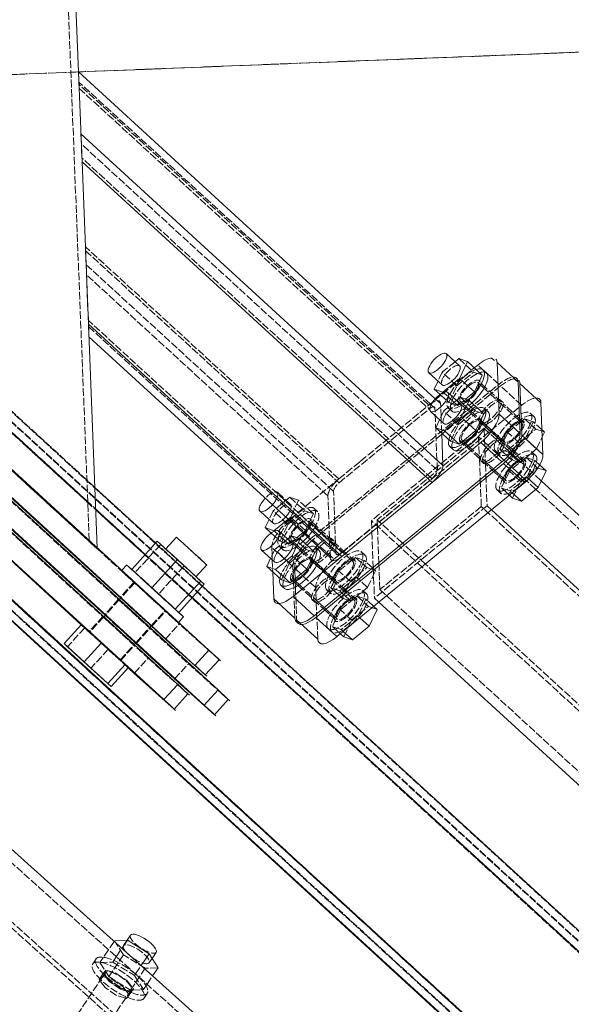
# Model space of a CAD drawing. Header units: millimetres. Extents: x -15129 to 9171, y -18789 to 5877.
# Tile 184 of 256: x -11763 to -11548, y -1575 to -1193. Entities that reach past the tile are written whole.
import ezdxf

# ---------------------------------------------------------------- set-up
doc = ezdxf.new("R2010")
doc.units = ezdxf.units.MM
doc.linetypes.add('ACAD_ISO02W100', pattern=[15, 12, -3])
doc.linetypes.add('ACAD_ISO04W100', pattern=[30, 24, -3, 0, -3])
for name, color, linetype in [('AS_Belki', 145, 'Continuous'), ('AS_Blachy', 30, 'Continuous'), ('AS_Sciany betonowe', 252, 'Continuous'), ('AS_Siatki', 72, 'Continuous'), ('AS_Sruby', 9, 'Continuous')]:
    doc.layers.add(name, color=color, linetype=linetype)

msp = doc.modelspace()

# ---------------------------------------------------------------- linework, layer by layer
at = {"layer": 'AS_Belki', "color": 84, "linetype": 'ACAD_ISO02W100', "lineweight": 13, "ltscale": 0.25}
for p, q in [((-11735.6, -1395.27), (-11745.77, -1137.31)), ((-11963.73, -1171.94), (-9882.04, -3076.96)), ((-10853.86, -2183.82), (-11924.35, -1204.18)), ((-11922.32, -1201.97), (-9916.14, -3037.89)), ((-11996.27, -1207.22), (-9914.24, -3112.56)), ((-11996.11, -1211.45), (-9918.5, -3112.74)), ((-11922, -1210.43), (-9924.65, -3038.27)), ((-11739.78, -1213.17), (-11739.77, -1213.36)), ((-11739.77, -1213.36), (-11739.59, -1218.05)), ((-11602.63, -1342.48), (-11739.62, -1217.12)), ((-11603.49, -1342.6), (-11739.59, -1218.05)), ((-11739.53, -1219.55), (-11603.43, -1344.1)), ((-11738.68, -1241.18), (-11738.59, -1243.4)), ((-11600.23, -1367.87), (-11738.68, -1241.18)), ((-11954.54, -1245.72), (-9956.85, -3073.87)), ((-11738.59, -1243.4), (-11738.46, -1246.62)), ((-11602.36, -1371.17), (-11738.46, -1246.62)), ((-10853.87, -2183.55), (-11873.35, -1250.6)), ((-11737.1, -1281.12), (-11736.85, -1287.57)), ((-11638.54, -1371.32), (-11737.1, -1281.12)), ((-11737.04, -1282.62), (-11736.91, -1285.85)), ((-11737.04, -1282.62), (-11638.48, -1372.82)), ((-11736.91, -1285.85), (-11736.83, -1288.07)), ((-11736.85, -1287.57), (-11736.67, -1292.01)), ((-11736.83, -1288.07), (-11735.88, -1312.13)), ((-11640.61, -1376.12), (-11736.83, -1288.07)), ((-11642.8, -1377.91), (-11736.67, -1292.01)), ((-11735.97, -1309.69), (-11735.88, -1312.04)), ((-11637.41, -1399.89), (-11735.97, -1309.69)), ((-11735.88, -1312.04), (-11735.88, -1312.13)), ((-11735.88, -1312.13), (-11639.66, -1400.18)), ((-11736.53, -1371.73), (-11795.71, -1317.58)), ((-11736.2, -1380.14), (-11795.38, -1325.98)), ((-11736.19, -1380.45), (-11792.25, -1329.15)), ((-11794.77, -1341.45), (-11732.48, -1398.46)), ((-11601.18, -1343.81), (-11602.63, -1342.48)), ((-11598.99, -1342.01), (-11601.03, -1340.15)), ((-11598.79, -1347.05), (-11598.99, -1342.01)), ((-11791.67, -1343.95), (-11735.6, -1395.27)), ((-11791.66, -1344.28), (-11735.59, -1395.6)), ((-11638.48, -1372.82), (-11603.43, -1344.1)), ((-11600.23, -1367.87), (-11601.18, -1343.81)), ((-11598.72, -1348.88), (-11598.79, -1347.05)), ((-11598.54, -1353.53), (-11598.72, -1348.88)), ((-11582.07, -1351.63), (-11625.88, -1387.53)), ((-11582.07, -1351.63), (-11582.05, -1352.03)), ((-11581.9, -1351.78), (-11582.07, -1351.63)), ((-11582.05, -1352.03), (-11581.74, -1359.93)), ((-11577.26, -1356.02), (-11581.9, -1351.78)), ((-11584.2, -1354.92), (-11623.63, -1387.23)), ((-11584.2, -1354.92), (-11583.9, -1362.44)), ((-11580.38, -1358.42), (-11584.2, -1354.92)), ((-11577.24, -1356.05), (-11577.26, -1356.02)), ((-11575.09, -1358.02), (-11577.24, -1356.05)), ((-11574.53, -1358.52), (-11575.09, -1358.02)), ((-11581.74, -1359.93), (-11581.56, -1364.59)), ((-11576.61, -1361.87), (-11580.38, -1358.42)), ((-11574.44, -1363.85), (-11576.61, -1361.87)), ((-11571.86, -1360.97), (-11574.53, -1358.52)), ((-11571.68, -1361.13), (-11571.86, -1360.97)), ((-11569.86, -1362.8), (-11571.68, -1361.13)), ((-11638.54, -1371.32), (-11630.19, -1364.47)), ((-11583.9, -1362.44), (-11583.87, -1363.3)), ((-11583.87, -1363.3), (-11583.55, -1371.52)), ((-11581.56, -1364.59), (-11581.53, -1365.28)), ((-11581.53, -1365.28), (-11581.52, -1365.45)), ((-11581.52, -1365.45), (-11581.36, -1369.72)), ((-11572.73, -1365.42), (-11574.44, -1363.85)), ((-11571.51, -1366.54), (-11572.73, -1365.42)), ((-11568.36, -1364.17), (-11569.86, -1362.8)), ((-11567.82, -1364.66), (-11568.36, -1364.17)), ((-11567.81, -1364.67), (-11567.82, -1364.66)), ((-11566.65, -1365.74), (-11567.81, -1364.67)), ((-11563.45, -1368.66), (-11566.65, -1365.74)), ((-11570.85, -1367.14), (-11571.51, -1366.54)), ((-11568.58, -1369.22), (-11570.85, -1367.14)), ((-11565.81, -1371.76), (-11568.58, -1369.22)), ((-11562.98, -1369.1), (-11563.45, -1368.66)), ((-11559.8, -1372.01), (-11562.98, -1369.1)), ((-11733.42, -1374.58), (-11736.53, -1371.73)), ((-11637.41, -1399.89), (-11602.36, -1371.17)), ((-11583.55, -1371.52), (-11583.13, -1381.99)), ((-11581.36, -1369.72), (-11580.88, -1381.7)), ((-11565.56, -1371.98), (-11565.81, -1371.76)), ((-11561.89, -1375.34), (-11565.56, -1371.98)), ((-11815.58, -1376.92), (-10900.56, -2214.28)), ((-10896.33, -2214.11), (-11811.35, -1376.74)), ((-11756.61, -1376.03), (-11732.49, -1398.1)), ((-11639.66, -1400.18), (-11640.61, -1376.12)), ((-11485.54, -1445.21), (-11561.89, -1375.34)), ((-11641.85, -1401.98), (-11642.8, -1377.91)), ((-11713.96, -1400.8), (-11733.07, -1383.31)), ((-11580.88, -1381.7), (-11624.69, -1417.6)), ((-11583.13, -1381.99), (-11622.56, -1414.3)), ((-11031.88, -1886.46), (-11583.13, -1381.99)), ((-11580.88, -1381.7), (-11579.13, -1383.31)), ((-11625.88, -1387.53), (-11625.7, -1391.85)), ((-11074.62, -1891.99), (-11625.88, -1387.53)), ((-11623.63, -1387.23), (-11623.51, -1390.05)), ((-11621.95, -1388.77), (-11623.63, -1387.23)), ((-11625.7, -1391.85), (-11625.16, -1405.62)), ((-11623.51, -1390.05), (-11622.97, -1403.83)), ((-11613.75, -1396.27), (-11621.95, -1388.77)), ((-11735.6, -1395.27), (-11735.61, -1395.25)), ((-11735.59, -1395.6), (-11735.6, -1395.27)), ((-11691.51, -1412.93), (-11709.78, -1396.22)), ((-11607.52, -1401.98), (-11613.75, -1396.27)), ((-11732.49, -1398.1), (-11732.48, -1398.46)), ((-11732.48, -1398.46), (-11732.49, -1398.1)), ((-11695.69, -1417.51), (-11713.96, -1400.8)), ((-11695.54, -1417.35), (-11713.81, -1400.63)), ((-11622.97, -1403.83), (-11622.56, -1414.3)), ((-11604.87, -1404.4), (-11607.52, -1401.98)), ((-11625.16, -1405.62), (-11624.69, -1417.6)), ((-11512.66, -1488.78), (-11604.87, -1404.4)), ((-11622.56, -1414.3), (-11619.91, -1416.73)), ((-10912.87, -2133.9), (-11695.69, -1417.51)), ((-11624.69, -1417.6), (-11622.94, -1419.2)), ((-11619.91, -1416.73), (-11071.31, -1918.77)), ((-11833.65, -1482.56), (-11123.89, -2118.71)), ((-11096.99, -2119.88), (-11805.85, -1484.55)), ((-11816.43, -1500.37), (-11644.66, -1654.32)), ((-11730.22, -1563.49), (-11731.79, -1565.85)), ((-11731.79, -1565.85), (-11730.73, -1564.48)), ((-11730.73, -1564.48), (-11726.85, -1565.65)), ((-11730.22, -1563.49), (-11729.15, -1562.12)), ((-11729.87, -1563.93), (-11730.22, -1563.49)), ((-11729.07, -1564.98), (-11729.87, -1563.93)), ((-11729.15, -1562.12), (-11725.27, -1563.28)), ((-11725.27, -1563.28), (-11720.84, -1566.3)), ((-11731.45, -1566.29), (-11731.79, -1565.85)), ((-11729.41, -1568.95), (-11731.45, -1566.29)), ((-11727.83, -1566.59), (-11729.07, -1564.98)), ((-11723.4, -1569.6), (-11727.83, -1566.59)), ((-11726.85, -1565.65), (-11722.42, -1568.66)), ((-11720.84, -1566.3), (-11718.46, -1569.39)), ((-11724.98, -1571.96), (-11729.41, -1568.95)), ((-11721.5, -1573), (-11724.98, -1571.96)), ((-11721.18, -1570.26), (-11723.4, -1569.6)), ((-11722.42, -1568.66), (-11720.03, -1571.75)), ((-11719.93, -1570.64), (-11721.18, -1570.26)), ((-11720.03, -1571.75), (-11721.1, -1573.12)), ((-11720.03, -1571.75), (-11718.46, -1569.39)), ((-11719.52, -1570.76), (-11719.93, -1570.64)), ((-11718.46, -1569.39), (-11719.52, -1570.76)), ((-11721.1, -1573.12), (-11721.5, -1573))]:
    msp.add_line(p, q, dxfattribs=at)
at = {"layer": 'AS_Belki', "color": 145, "linetype": 'Continuous', "lineweight": 13, "ltscale": 0.25}
for p, q in [((-11742.78, -1137.19), (-11738.4, -1248.13)), ((-11601.03, -1340.15), (-11739.78, -1213.17)), ((-11739.62, -1217.12), (-11739.62, -1217.21)), ((-11739.62, -1217.21), (-11739.53, -1219.55)), ((-11738.83, -1237.24), (-11738.66, -1241.67)), ((-11598.04, -1366.08), (-11738.83, -1237.24)), ((-11738.66, -1241.67), (-11738.4, -1248.13)), ((-11738.4, -1248.13), (-11735.92, -1311.19)), ((-11738.4, -1248.13), (-11602.3, -1372.67)), ((-11735.92, -1311.19), (-11732.49, -1398.1)), ((-11735.92, -1311.19), (-11735.73, -1315.89)), ((-11735.92, -1311.19), (-11637.35, -1401.39)), ((-11735.73, -1315.89), (-11735.72, -1316.07)), ((-11735.72, -1316.07), (-11641.85, -1401.98)), ((-11794.78, -1341.08), (-11756.61, -1376.03)), ((-11598.04, -1366.08), (-11598.54, -1353.53)), ((-11637.35, -1401.39), (-11602.3, -1372.67)), ((-11482.51, -1442.73), (-11559.8, -1372.01)), ((-11819.83, -1377.1), (-10904.81, -2214.46)), ((-10904.54, -2214.45), (-11819.56, -1377.08)), ((-10896.01, -2214.09), (-11811.03, -1376.73)), ((-11709.78, -1396.22), (-11733.42, -1374.58)), ((-11713.81, -1400.63), (-11733.09, -1382.99)), ((-11579.13, -1383.31), (-11029.63, -1886.17)), ((-10944.19, -2096.83), (-11691.51, -1412.93)), ((-10948.22, -2101.24), (-11695.54, -1417.35)), ((-11622.94, -1419.2), (-11073.44, -1922.07)), ((-11093.92, -2117.46), (-11803.68, -1481.31))]:
    msp.add_line(p, q, dxfattribs=at)
at = {"layer": 'AS_Belki', "color": 84, "linetype": 'ACAD_ISO02W100', "lineweight": 13, "ltscale": 0.25, "extrusion": (0.683039, -0.625066, -0.377824)}
for centre, radius, start, end in [((-8826.19, -2890.97, -7084.46), 6, 290.8836, 20.8836), ((-8826.19, -2890.97, -7084.46), 3, 290.8836, 20.8836), ((-8871.03, -2893.41, -7090.45), 6, 200.8836, 290.8836), ((-8871.03, -2893.41, -7090.45), 3, 200.8836, 290.8836)]:
    msp.add_arc(centre, radius, start, end, dxfattribs=at)
at = {"layer": 'AS_Belki', "color": 84, "linetype": 'ACAD_ISO02W100', "lineweight": 13, "ltscale": 0.25, "extrusion": (-0.683039, 0.625066, 0.377824)}
for centre, start, end in [((8843.3, -2884.57, 7068.77), 69.1164, 159.1164), ((8888.15, -2887.01, 7074.76), 339.1164, 69.1164)]:
    msp.add_arc(centre, 3, start, end, dxfattribs=at)
at = {"layer": 'AS_Belki', "color": 145, "linetype": 'Continuous', "lineweight": 13, "ltscale": 0.25, "extrusion": (-0.683039, 0.625066, 0.377824)}
for centre, start, end in [((8843.3, -2884.57, 7068.77), 69.1164, 159.1164), ((8888.15, -2887.01, 7074.76), 339.1164, 69.1164)]:
    msp.add_arc(centre, 6, start, end, dxfattribs=at)
at = {"layer": 'AS_Blachy', "color": 84, "linetype": 'ACAD_ISO02W100', "lineweight": 13, "ltscale": 0.25}
for p, q in [((-11918.05, -1228.63), (-11700.61, -1427.62)), ((-11923.91, -1235.47), (-11697.04, -1443.08)), ((-11930.18, -1241.93), (-11712.74, -1440.92)), ((-11576.31, -1334.54), (-11584.51, -1327.04)), ((-11630.19, -1364.47), (-11585.85, -1328.14)), ((-11649.32, -1394.37), (-11576.31, -1334.54)), ((-11575.28, -1341.46), (-11583.48, -1333.96)), ((-11569.06, -1333.46), (-11570.27, -1332.51)), ((-11579.55, -1338.38), (-11598.3, -1353.75)), ((-11579.08, -1337.99), (-11579.55, -1338.38)), ((-11575.63, -1335.17), (-11579.08, -1337.99)), ((-11567.43, -1342.67), (-11575.63, -1335.17)), ((-11640.44, -1402.5), (-11567.43, -1342.67)), ((-11592.24, -1341.14), (-11591.31, -1341.99)), ((-11591.31, -1341.99), (-11589.35, -1343.79)), ((-11568.25, -1347.9), (-11574.6, -1342.09)), ((-11589.35, -1343.79), (-11587.59, -1345.4)), ((-11587.59, -1345.4), (-11584.05, -1348.64)), ((-11583.36, -1349.27), (-11583.08, -1349.52)), ((-11583.08, -1349.52), (-11581.45, -1351.02)), ((-11581.18, -1350.56), (-11582.89, -1349)), ((-11566.4, -1349.59), (-11568.25, -1347.9)), ((-11598.52, -1353.93), (-11648.64, -1395)), ((-11598.3, -1353.75), (-11598.52, -1353.93)), ((-11581.45, -1351.02), (-11576.42, -1355.62)), ((-11574.69, -1356.5), (-11581.18, -1350.56)), ((-11591.65, -1356.18), (-11590.72, -1357.03)), ((-11590.72, -1357.03), (-11588.76, -1358.83)), ((-11576.42, -1355.62), (-11575.17, -1356.77)), ((-11570.93, -1359.94), (-11574.01, -1357.12)), ((-11588.76, -1358.83), (-11583.45, -1363.68)), ((-11565.81, -1364.63), (-11570.93, -1359.94)), ((-11582.77, -1364.31), (-11578.98, -1367.78)), ((-11578.98, -1367.78), (-11574.57, -1371.81)), ((-11657.52, -1386.87), (-11638.54, -1371.32)), ((-11657.52, -1386.87), (-11649.32, -1394.37)), ((-11647.48, -1389.37), (-11649.19, -1387.81)), ((-11640.99, -1395.31), (-11647.48, -1389.37)), ((-11657.95, -1394.99), (-11657.02, -1395.84)), ((-11657.02, -1395.84), (-11655.06, -1397.64)), ((-11648.64, -1395), (-11640.44, -1402.5)), ((-11639.81, -1396.4), (-11640.31, -1395.94)), ((-11664.62, -1397.87), (-11664.5, -1400.9)), ((-11656.43, -1405.37), (-11664.62, -1397.87)), ((-11655.06, -1397.64), (-11653.3, -1399.25)), ((-11653.3, -1399.25), (-11649.76, -1402.49)), ((-11635.77, -1400.09), (-11639.81, -1396.4)), ((-11632.11, -1403.44), (-11635.77, -1400.09)), ((-11664.5, -1400.9), (-11664.43, -1402.73)), ((-11664.43, -1402.73), (-11664.25, -1407.38)), ((-11649.07, -1403.12), (-11648.79, -1403.37)), ((-11648.79, -1403.37), (-11647.16, -1404.87)), ((-11646.89, -1404.41), (-11648.6, -1402.85)), ((-11655.63, -1425.42), (-11656.43, -1405.37)), ((-11655.74, -1406), (-11655.71, -1406.93)), ((-11647.55, -1413.5), (-11655.74, -1406)), ((-11655.71, -1406.93), (-11655.58, -1410.18)), ((-11647.16, -1404.87), (-11642.13, -1409.47)), ((-11640.4, -1410.35), (-11646.89, -1404.41)), ((-11718.15, -1411.4), (-11723.54, -1417.31)), ((-11657.36, -1410.03), (-11656.43, -1410.88)), ((-11656.43, -1410.88), (-11654.47, -1412.68)), ((-11655.58, -1410.18), (-11655.55, -1410.86)), ((-11655.55, -1410.86), (-11655.55, -1410.87)), ((-11655.55, -1410.87), (-11655.52, -1411.72)), ((-11642.13, -1409.47), (-11640.88, -1410.62)), ((-11635.93, -1414.44), (-11639.72, -1410.97)), ((-11655.52, -1411.72), (-11655.46, -1413.28)), ((-11655.46, -1413.28), (-11654.96, -1425.96)), ((-11654.47, -1412.68), (-11649.16, -1417.53)), ((-11646.76, -1433.55), (-11647.55, -1413.5)), ((-11631.52, -1418.48), (-11635.93, -1414.44)), ((-11724.21, -1418.05), (-11729.61, -1423.96)), ((-11723.38, -1417.63), (-11711.58, -1428.43)), ((-11648.48, -1418.16), (-11644.69, -1421.63)), ((-11711.25, -1428.56), (-11705.86, -1422.65)), ((-11644.69, -1421.63), (-11640.28, -1425.66)), ((-11730.28, -1424.7), (-11735.66, -1430.59)), ((-11729.45, -1424.27), (-11717.64, -1435.08)), ((-11720.48, -1444.68), (-11738.74, -1427.97)), ((-11735.66, -1430.59), (-11735.67, -1430.61)), ((-11717.32, -1435.2), (-11711.92, -1429.29)), ((-11706, -1433.53), (-11700.61, -1427.62)), ((-11689.1, -1437.94), (-11700.61, -1427.62)), ((-11723.35, -1441.82), (-11717.99, -1435.94)), ((-11685.09, -1441.53), (-11689.1, -1437.94)), ((-11723.38, -1441.85), (-11723.35, -1441.82)), ((-11718.13, -1446.83), (-11712.74, -1440.92)), ((-11712.74, -1440.92), (-11697.22, -1454.83)), ((-11702.44, -1448.99), (-11697.04, -1443.08)), ((-11697.04, -1443.08), (-11683.91, -1454.86)), ((-11683.91, -1454.86), (-11681.53, -1456.99))]:
    msp.add_line(p, q, dxfattribs=at)
at = {"layer": 'AS_Blachy', "color": 145, "linetype": 'Continuous', "lineweight": 13, "ltscale": 0.25}
for p, q in [((-11689.09, -1437.81), (-11892.88, -1251.32)), ((-11685.53, -1453.27), (-11898.75, -1258.15)), ((-11694.49, -1443.72), (-11894.66, -1260.53)), ((-11701.23, -1451.11), (-11905.02, -1264.61)), ((-11891.39, -1263.88), (-11723.38, -1417.63)), ((-11900.73, -1267.18), (-11690.92, -1459.18)), ((-11906.8, -1273.83), (-11706.62, -1457.02)), ((-11897.46, -1270.52), (-11729.45, -1424.27)), ((-11584.51, -1327.04), (-11585.85, -1328.14)), ((-11577.94, -1325.34), (-11579.15, -1324.39)), ((-11576.48, -1339.43), (-11577.01, -1326.07)), ((-11568.81, -1333.57), (-11577.01, -1326.07)), ((-11568.24, -1348.06), (-11568.81, -1333.57)), ((-11567.6, -1347.56), (-11568.13, -1334.2)), ((-11559.93, -1341.7), (-11568.13, -1334.2)), ((-11576.22, -1346.12), (-11576.48, -1339.43)), ((-11559.14, -1361.75), (-11559.93, -1341.7)), ((-11576.22, -1346.12), (-11568.02, -1353.62)), ((-11568.02, -1353.62), (-11568.24, -1348.06)), ((-11567.34, -1354.25), (-11567.6, -1347.56)), ((-11567.34, -1354.25), (-11559.14, -1361.75)), ((-11602.3, -1372.67), (-11583.32, -1357.12)), ((-11575.12, -1364.62), (-11583.32, -1357.12)), ((-11648.14, -1424.45), (-11575.12, -1364.62)), ((-11647.45, -1425.08), (-11574.44, -1365.24)), ((-11566.25, -1372.74), (-11574.44, -1365.24)), ((-11639.26, -1432.58), (-11566.25, -1372.74)), ((-11795.44, -1376.08), (-11738.74, -1427.97)), ((-11656.33, -1416.95), (-11637.35, -1401.39)), ((-11664.25, -1407.38), (-11663.83, -1417.92)), ((-11663.83, -1417.92), (-11655.63, -1425.42)), ((-11648.14, -1424.45), (-11656.33, -1416.95)), ((-11654.96, -1425.96), (-11654.95, -1426.05)), ((-11654.95, -1426.05), (-11646.76, -1433.55)), ((-11639.26, -1432.58), (-11647.45, -1425.08)), ((-11711.58, -1428.43), (-11706, -1433.53)), ((-11706, -1433.53), (-11690.48, -1447.44)), ((-11717.64, -1435.08), (-11702.44, -1448.99)), ((-11694.49, -1443.72), (-11689.09, -1437.81)), ((-11690.48, -1447.44), (-11685.09, -1441.53)), ((-11718.13, -1446.83), (-11720.48, -1444.68)), ((-11718.13, -1446.83), (-11702.61, -1460.74)), ((-11702.44, -1448.99), (-11686.92, -1462.9)), ((-11706.62, -1457.02), (-11701.23, -1451.11)), ((-11690.92, -1459.18), (-11685.53, -1453.27)), ((-11702.61, -1460.74), (-11697.22, -1454.83)), ((-11686.92, -1462.9), (-11681.53, -1456.99))]:
    msp.add_line(p, q, dxfattribs=at)
at = {"layer": 'AS_Blachy', "color": 84, "linetype": 'ACAD_ISO02W100', "lineweight": 13, "ltscale": 0.25, "extrusion": (-0.683039, 0.625066, 0.377824)}
for centre in [(8809.78, -2888.7, 7078.9), (8809.78, -2884.5, 7068.61), (8809.78, -2884.15, 7067.76), (8820.47, -2884.7, 7069.1), (8809.78, -2879.95, 7057.47), (8820.47, -2880.5, 7058.81), (8820.47, -2880.15, 7057.95), (8820.47, -2875.95, 7047.66), (8893.86, -2893.28, 7090.12), (8893.86, -2889.08, 7079.84), (8893.86, -2888.73, 7078.98), (8904.56, -2889.28, 7080.32), (8893.86, -2884.53, 7068.69), (8904.56, -2885.08, 7070.03), (8904.56, -2884.73, 7069.17), (8904.56, -2880.53, 7058.89)]:
    msp.add_circle(centre, 6, dxfattribs=at)
at = {"layer": 'AS_Blachy', "color": 84, "linetype": 'ACAD_ISO02W100', "lineweight": 13, "ltscale": 0.25, "extrusion": (-0.674003, -0.73872, 0.003648)}
for centre in [(-7696.86, -32.62, 8940.7), (-7696.86, -32.65, 8949.7), (-7696.86, -32.69, 8958.7), (-7696.86, -32.71, 8966.7)]:
    msp.add_circle(centre, 9, dxfattribs=at)
at = {"layer": 'AS_Blachy', "color": 145, "linetype": 'Continuous', "lineweight": 13, "ltscale": 0.25, "extrusion": (-0.683039, 0.625066, 0.377824)}
for centre, start, end in [((8803.32, -2889.11, 7079.91), 201.5835, 249.1164), ((8803.32, -2889.11, 7079.91), 159.1164, 177.2952), ((8803.32, -2884.56, 7068.77), 159.1164, 172.128), ((8817.58, -2883.78, 7066.84), 69.1164, 159.1164), ((8817.58, -2879.58, 7056.55), 69.1164, 159.1164), ((8817.58, -2879.23, 7055.69), 69.1164, 159.1164), ((8817.58, -2875.03, 7045.41), 69.1164, 159.1164), ((8911.01, -2888.86, 7079.31), 339.1164, 69.1164), ((8911.01, -2884.67, 7069.02), 339.1164, 69.1164), ((8911.01, -2884.32, 7068.16), 339.1164, 69.1164), ((8911.01, -2880.12, 7057.88), 339.1164, 69.1164)]:
    msp.add_arc(centre, 10, start, end, dxfattribs=at)
at = {"layer": 'AS_Blachy', "color": 84, "linetype": 'ACAD_ISO02W100', "lineweight": 13, "ltscale": 0.25, "extrusion": (-0.683039, 0.625066, 0.377824)}
for centre, start, end in [((8803.32, -2884.91, 7069.62), 159.1164, 249.1164), ((8803.32, -2884.56, 7068.77), 201.5835, 249.1164), ((8803.32, -2884.56, 7068.77), 172.128, 177.2952), ((8803.32, -2880.37, 7058.48), 159.1164, 249.1164), ((8896.75, -2894.2, 7092.38), 249.1164, 339.1164), ((8896.75, -2890, 7082.09), 249.1164, 339.1164), ((8896.75, -2889.65, 7081.24), 249.1164, 339.1164), ((8896.75, -2885.45, 7070.95), 249.1164, 339.1164)]:
    msp.add_arc(centre, 10, start, end, dxfattribs=at)
at = {"layer": 'AS_Blachy', "color": 145, "linetype": 'Continuous', "lineweight": 13, "ltscale": 0.25, "extrusion": (0.674003, 0.73872, -0.003648)}
for centre in [(7696.86, -32.65, -8948.7), (7696.86, -32.68, -8957.7)]:
    msp.add_arc(centre, 9, 334.7207, 205.0735, dxfattribs=at)
at = {"layer": 'AS_Blachy', "color": 84, "linetype": 'ACAD_ISO02W100', "lineweight": 13, "ltscale": 0.25, "extrusion": (0.674003, 0.73872, -0.003648)}
for centre in [(7696.86, -32.65, -8948.7), (7696.86, -32.68, -8957.7)]:
    msp.add_arc(centre, 9, 205.0735, 334.7207, dxfattribs=at)
at = {"layer": 'AS_Blachy', "color": 145, "linetype": 'Continuous', "lineweight": 13, "ltscale": 0.25, "extrusion": (-0.674003, -0.73872, 0.003648)}
for centre in [(-7669.72, -32.62, 8940.65), (-7669.72, -32.65, 8948.65), (-7669.72, -32.69, 8958.65), (-7656.67, -32.65, 8949.67), (-7669.72, -32.71, 8966.65), (-7656.67, -32.68, 8957.67)]:
    msp.add_arc(centre, 10, 337.7371, 67.7371, dxfattribs=at)
at = {"layer": 'AS_Sciany betonowe', "color": 84, "linetype": 'ACAD_ISO02W100', "lineweight": 13, "ltscale": 0.25}
for p, q in [((-10867.87, -1178.79), (-12160.18, -1229.73)), ((-11742.78, -1213.28), (-11739.78, -1213.16))]:
    msp.add_line(p, q, dxfattribs=at)
at = {"layer": 'AS_Sciany betonowe', "color": 145, "linetype": 'ACAD_ISO02W100', "lineweight": 13, "ltscale": 0.25}
msp.add_line((-11739.78, -1213.16), (-10960.59, -1182.44), dxfattribs=at)
at = {"layer": 'AS_Siatki', "color": 20, "linetype": 'ACAD_ISO04W100', "lineweight": 13, "ltscale": 0.25}
msp.add_line((-491.11, -769.7), (-12256.44, -1233.53), dxfattribs=at)
at = {"layer": 'AS_Sruby', "color": 145, "linetype": 'Continuous', "lineweight": 13, "ltscale": 0.25}
for p, q in [((-11591.63, -1327.33), (-11596.82, -1322.58)), ((-11591.87, -1324.53), (-11593.35, -1325.75)), ((-11588.48, -1325.73), (-11591.87, -1324.53)), ((-11588.48, -1325.73), (-11591.57, -1332.25)), ((-11582.74, -1330.98), (-11588.48, -1325.73)), ((-11603.49, -1330.02), (-11598.3, -1334.77)), ((-11585.83, -1337.5), (-11582.74, -1330.98)), ((-11581.19, -1330.1), (-11582.56, -1328.85)), ((-11599.97, -1333.24), (-11601.45, -1336.37)), ((-11591.57, -1332.25), (-11598.06, -1337.57)), ((-11585.83, -1337.5), (-11591.57, -1332.25)), ((-11601.45, -1336.37), (-11599.14, -1338.48)), ((-11598.06, -1337.57), (-11601.45, -1336.37)), ((-11597.87, -1337.74), (-11598.06, -1337.57)), ((-11591.04, -1342.37), (-11596.23, -1337.62)), ((-11589.24, -1340.29), (-11585.83, -1337.5)), ((-11591.28, -1339.57), (-11592.76, -1340.79)), ((-11587.88, -1340.77), (-11591.28, -1339.57)), ((-11587.88, -1340.77), (-11590.98, -1347.29)), ((-11582.15, -1346.02), (-11587.88, -1340.77)), ((-11602.9, -1345.06), (-11597.71, -1349.81)), ((-11585.24, -1352.54), (-11582.15, -1346.02)), ((-11580.6, -1345.14), (-11581.96, -1343.89)), ((-11599.38, -1348.28), (-11600.86, -1351.41)), ((-11590.98, -1347.29), (-11597.46, -1352.6)), ((-11585.24, -1352.54), (-11590.98, -1347.29)), ((-11600.86, -1351.41), (-11595.12, -1356.66)), ((-11597.46, -1352.6), (-11600.86, -1351.41)), ((-11597.46, -1352.6), (-11591.73, -1357.85)), ((-11591.73, -1357.85), (-11585.24, -1352.54)), ((-11558.56, -1353.11), (-11559.52, -1352.24)), ((-11559.41, -1354.91), (-11558.56, -1353.11)), ((-11595.12, -1356.66), (-11591.73, -1357.85)), ((-11595.3, -1358.79), (-11593.94, -1360.04)), ((-11557.97, -1368.15), (-11560.64, -1365.71)), ((-11561.06, -1374.67), (-11557.97, -1368.15)), ((-11561.06, -1374.67), (-11564.86, -1371.19)), ((-11567.55, -1379.98), (-11571.1, -1376.73)), ((-11567.55, -1379.98), (-11561.06, -1374.67)), ((-11572.2, -1377.63), (-11570.94, -1378.78)), ((-11570.94, -1378.78), (-11567.55, -1379.98)), ((-11669.2, -1383.87), (-11664.01, -1388.62)), ((-11665.68, -1387.09), (-11667.16, -1390.22)), ((-11658.29, -1386.93), (-11663.77, -1391.42)), ((-11667.16, -1390.22), (-11664.85, -1392.33)), ((-11663.77, -1391.42), (-11667.16, -1390.22)), ((-11663.58, -1391.59), (-11663.77, -1391.42)), ((-11656.75, -1396.22), (-11661.94, -1391.47)), ((-11654.95, -1394.14), (-11652.55, -1392.18)), ((-11709.14, -1395.52), (-11719.1, -1406.44)), ((-11701.3, -1402.62), (-11709.14, -1395.52)), ((-11701.74, -1393.9), (-11705.89, -1398.46)), ((-11656.99, -1393.42), (-11658.47, -1394.64)), ((-11653.6, -1394.62), (-11656.99, -1393.42)), ((-11653.6, -1394.62), (-11656.69, -1401.14)), ((-11647.86, -1399.87), (-11653.6, -1394.62)), ((-11668.61, -1398.91), (-11663.42, -1403.66)), ((-11650.95, -1406.39), (-11647.86, -1399.87)), ((-11646.31, -1398.99), (-11647.67, -1397.74)), ((-11711.27, -1413.55), (-11701.3, -1402.62)), ((-11692.17, -1410.98), (-11701.3, -1402.62)), ((-11665.09, -1402.13), (-11666.57, -1405.26)), ((-11656.69, -1401.14), (-11663.17, -1406.45)), ((-11650.95, -1406.39), (-11656.69, -1401.14)), ((-11721.06, -1404.7), (-11722.98, -1406.8)), ((-11694.07, -1409.24), (-11689.92, -1404.69)), ((-11666.57, -1405.26), (-11660.83, -1410.51)), ((-11663.17, -1406.45), (-11666.57, -1405.26)), ((-11657.44, -1411.7), (-11663.17, -1406.45)), ((-11657.44, -1411.7), (-11650.95, -1406.39)), ((-11692.17, -1410.98), (-11702.14, -1421.91)), ((-11690.87, -1412.23), (-11692.17, -1410.98)), ((-11660.83, -1410.51), (-11657.44, -1411.7)), ((-11700.82, -1423.13), (-11690.87, -1412.23)), ((-11661.01, -1412.64), (-11659.65, -1413.89)), ((-11723.29, -1417.53), (-11723.88, -1418.17)), ((-11626.77, -1428.52), (-11623.68, -1422)), ((-11623.68, -1422), (-11624.94, -1420.85)), ((-11729.36, -1424.18), (-11729.95, -1424.82)), ((-11700.85, -1427.05), (-11698.9, -1424.92)), ((-11626.77, -1428.52), (-11630.33, -1425.26)), ((-11738.66, -1427.87), (-11745.4, -1435.26)), ((-11730.82, -1434.98), (-11738.66, -1427.87)), ((-11712.08, -1428.98), (-11711.48, -1428.31)), ((-11633.26, -1433.83), (-11636.81, -1430.58)), ((-11633.26, -1433.83), (-11626.77, -1428.52)), ((-11637.91, -1431.48), (-11636.65, -1432.63)), ((-11636.65, -1432.63), (-11633.26, -1433.83)), ((-11745.4, -1435.26), (-11744.1, -1436.51)), ((-11745.4, -1435.26), (-11737.56, -1442.37)), ((-11744.1, -1436.51), (-11734.97, -1444.87)), ((-11737.56, -1442.37), (-11730.82, -1434.98)), ((-11721.69, -1443.34), (-11730.82, -1434.98)), ((-11718.15, -1435.62), (-11717.54, -1434.96)), ((-11737.56, -1442.37), (-11728.43, -1450.72)), ((-11734.97, -1444.87), (-11727.13, -1451.97)), ((-11721.69, -1443.34), (-11728.43, -1450.72)), ((-11727.13, -1451.97), (-11720.39, -1444.59)), ((-11720.39, -1444.59), (-11721.69, -1443.34)), ((-11728.43, -1450.72), (-11727.13, -1451.97)), ((-11719.56, -1548.51), (-11720.91, -1550.53)), ((-11725.81, -1550.73), (-11725.97, -1550.97)), ((-11720.8, -1550.52), (-11725.81, -1550.73)), ((-11722.92, -1553.69), (-11720.8, -1550.52)), ((-11712.33, -1555.77), (-11720.8, -1550.52)), ((-11715.44, -1560.41), (-11712.33, -1555.77)), ((-11708.87, -1561.22), (-11712.33, -1555.77)), ((-11711.19, -1557.57), (-11709.64, -1555.26)), ((-11710.99, -1564.39), (-11708.87, -1561.22))]:
    msp.add_line(p, q, dxfattribs=at)
at = {"layer": 'AS_Sruby', "color": 84, "linetype": 'ACAD_ISO02W100', "lineweight": 13, "ltscale": 0.25}
for p, q in [((-11593.35, -1325.75), (-11598.36, -1329.85)), ((-11591.87, -1324.53), (-11586.14, -1329.79)), ((-11598.36, -1329.85), (-11599.97, -1333.24)), ((-11592.62, -1335.1), (-11598.36, -1329.85)), ((-11592.62, -1335.1), (-11586.14, -1329.79)), ((-11586.14, -1329.79), (-11582.74, -1330.98)), ((-11595.71, -1341.62), (-11592.62, -1335.1)), ((-11584.22, -1334.11), (-11584.53, -1333.83)), ((-11583.71, -1334.57), (-11584.22, -1334.11)), ((-11582.09, -1336.06), (-11583.71, -1334.57)), ((-11599.14, -1338.48), (-11595.71, -1341.62)), ((-11593.7, -1341.55), (-11597.87, -1337.74)), ((-11574.83, -1342.7), (-11582.09, -1336.06)), ((-11592.76, -1340.79), (-11597.77, -1344.89)), ((-11595.71, -1341.62), (-11594.36, -1342.1)), ((-11594.36, -1342.1), (-11592.32, -1342.82)), ((-11592.32, -1342.82), (-11593.7, -1341.55)), ((-11592.32, -1342.82), (-11589.24, -1340.29)), ((-11591.28, -1339.57), (-11585.54, -1344.82)), ((-11591.2, -1341.27), (-11590.84, -1341.6)), ((-11590.84, -1341.6), (-11590.43, -1341.98)), ((-11590.43, -1341.98), (-11588.83, -1343.44)), ((-11568.21, -1348.76), (-11574.83, -1342.7)), ((-11597.77, -1344.89), (-11599.38, -1348.28)), ((-11592.03, -1350.14), (-11597.77, -1344.89)), ((-11595.9, -1343.75), (-11594.53, -1345)), ((-11592.03, -1350.14), (-11585.54, -1344.82)), ((-11588.83, -1343.44), (-11587.07, -1345.05)), ((-11587.07, -1345.05), (-11583.32, -1348.49)), ((-11585.54, -1344.82), (-11582.15, -1346.02)), ((-11562.75, -1346.98), (-11564.12, -1345.73)), ((-11595.12, -1356.66), (-11592.03, -1350.14)), ((-11583.63, -1349.15), (-11583.93, -1348.87)), ((-11583.12, -1349.61), (-11583.63, -1349.15)), ((-11583.32, -1348.49), (-11581.55, -1350.1)), ((-11581.5, -1351.1), (-11583.12, -1349.61)), ((-11581.55, -1350.1), (-11581.14, -1350.48)), ((-11567.41, -1348.8), (-11572.81, -1353.23)), ((-11567.45, -1349.45), (-11568.21, -1348.76)), ((-11567.33, -1348.74), (-11567.41, -1348.8)), ((-11566.33, -1347.91), (-11567.33, -1348.74)), ((-11566.33, -1347.91), (-11561.96, -1351.91)), ((-11562.93, -1349.11), (-11566.33, -1347.91)), ((-11562.93, -1349.11), (-11566.02, -1355.63)), ((-11562.27, -1349.72), (-11562.93, -1349.11)), ((-11559.52, -1352.24), (-11562.27, -1349.72)), ((-11574.24, -1357.74), (-11581.5, -1351.1)), ((-11581.14, -1350.48), (-11574.12, -1356.9)), ((-11572.81, -1353.23), (-11574.42, -1356.62)), ((-11568.44, -1357.23), (-11572.81, -1353.23)), ((-11568.44, -1357.23), (-11561.96, -1351.91)), ((-11561.96, -1351.91), (-11558.56, -1353.11)), ((-11590.6, -1356.31), (-11590.24, -1356.64)), ((-11590.24, -1356.64), (-11589.83, -1357.02)), ((-11589.83, -1357.02), (-11588.24, -1358.48)), ((-11574.74, -1357.28), (-11575.91, -1359.74)), ((-11574.42, -1356.62), (-11574.74, -1357.28)), ((-11571.34, -1360.39), (-11574.24, -1357.74)), ((-11566.02, -1355.63), (-11572.51, -1360.94)), ((-11571.53, -1363.74), (-11568.44, -1357.23)), ((-11565.72, -1355.9), (-11566.02, -1355.63)), ((-11561.65, -1359.63), (-11565.72, -1355.9)), ((-11561.65, -1359.63), (-11559.41, -1354.91)), ((-11588.24, -1358.48), (-11580.95, -1365.14)), ((-11577.45, -1360.62), (-11576.38, -1361.61)), ((-11576.38, -1361.61), (-11576.09, -1361.87)), ((-11575.91, -1359.74), (-11575.25, -1360.35)), ((-11575.1, -1360.03), (-11575.91, -1359.74)), ((-11575.25, -1360.35), (-11573.48, -1361.96)), ((-11572.51, -1360.94), (-11575.1, -1360.03)), ((-11572.14, -1361.28), (-11572.51, -1360.94)), ((-11572.06, -1361.36), (-11572.14, -1361.28)), ((-11570.2, -1363.06), (-11572.06, -1361.36)), ((-11566.86, -1364.49), (-11571.34, -1360.39)), ((-11566.73, -1363.79), (-11563.3, -1360.98)), ((-11562.16, -1362.02), (-11563.52, -1360.77)), ((-11563.3, -1360.98), (-11561.65, -1359.63)), ((-11580.95, -1365.14), (-11578.5, -1367.39)), ((-11573.48, -1361.96), (-11573.08, -1362.33)), ((-11573.08, -1362.33), (-11571.53, -1363.74)), ((-11565.73, -1362.95), (-11572.22, -1368.27)), ((-11571.53, -1363.74), (-11571.15, -1363.88)), ((-11571.15, -1363.88), (-11569.14, -1364.59)), ((-11568.75, -1364.38), (-11570.2, -1363.06)), ((-11569.14, -1364.59), (-11568.16, -1364.94)), ((-11568.15, -1364.93), (-11568.75, -1364.38)), ((-11568.16, -1364.94), (-11568.14, -1364.94)), ((-11568.14, -1364.94), (-11568.15, -1364.93)), ((-11568.14, -1364.94), (-11566.8, -1363.85)), ((-11566.8, -1363.85), (-11566.73, -1363.79)), ((-11565.73, -1362.95), (-11561.36, -1366.95)), ((-11562.34, -1364.15), (-11565.73, -1362.95)), ((-11562.34, -1364.15), (-11565.43, -1370.67)), ((-11561.68, -1364.75), (-11562.34, -1364.15)), ((-11560.64, -1365.71), (-11561.68, -1364.75)), ((-11578.5, -1367.39), (-11573.53, -1371.94)), ((-11572.22, -1368.27), (-11573.83, -1371.66)), ((-11567.85, -1372.27), (-11572.22, -1368.27)), ((-11567.85, -1372.27), (-11561.36, -1366.95)), ((-11561.36, -1366.95), (-11557.97, -1368.15)), ((-11573.83, -1371.66), (-11575.31, -1374.78)), ((-11565.43, -1370.67), (-11571.92, -1375.98)), ((-11570.94, -1378.78), (-11567.85, -1372.27)), ((-11565.13, -1370.94), (-11565.43, -1370.67)), ((-11564.86, -1371.19), (-11565.13, -1370.94)), ((-11657.34, -1381.18), (-11662.53, -1376.43)), ((-11576.86, -1375.66), (-11575.5, -1376.91)), ((-11575.31, -1374.78), (-11572.89, -1377)), ((-11571.92, -1375.98), (-11575.31, -1374.78)), ((-11572.89, -1377), (-11572.2, -1377.63)), ((-11571.46, -1376.4), (-11571.92, -1375.98)), ((-11571.1, -1376.73), (-11571.46, -1376.4)), ((-11657.58, -1378.38), (-11664.07, -1383.7)), ((-11657.58, -1378.38), (-11651.85, -1383.64)), ((-11654.19, -1379.58), (-11657.58, -1378.38)), ((-11654.19, -1379.58), (-11656.6, -1384.67)), ((-11648.45, -1384.83), (-11654.19, -1379.58)), ((-11664.07, -1383.7), (-11665.68, -1387.09)), ((-11658.33, -1388.95), (-11664.07, -1383.7)), ((-11658.33, -1388.95), (-11651.85, -1383.64)), ((-11656.6, -1384.67), (-11657.28, -1386.1)), ((-11651.85, -1383.64), (-11648.45, -1384.83)), ((-11650.87, -1389.93), (-11648.45, -1384.83)), ((-11646.9, -1383.95), (-11648.27, -1382.7)), ((-11657.28, -1386.1), (-11658.29, -1386.93)), ((-11651.54, -1391.35), (-11657.28, -1386.1)), ((-11649.93, -1387.96), (-11650.24, -1387.68)), ((-11649.42, -1388.42), (-11649.93, -1387.96)), ((-11647.8, -1389.91), (-11649.42, -1388.42)), ((-11664.85, -1392.33), (-11661.42, -1395.47)), ((-11659.41, -1395.4), (-11663.58, -1391.59)), ((-11661.42, -1395.47), (-11658.33, -1388.95)), ((-11652.55, -1392.18), (-11651.54, -1391.35)), ((-11651.54, -1391.35), (-11650.87, -1389.93)), ((-11640.54, -1396.55), (-11647.8, -1389.91)), ((-11707.84, -1396.77), (-11709.14, -1395.52)), ((-11658.47, -1394.64), (-11663.48, -1398.74)), ((-11661.42, -1395.47), (-11660.07, -1395.95)), ((-11660.07, -1395.95), (-11658.03, -1396.67)), ((-11658.03, -1396.67), (-11659.41, -1395.4)), ((-11658.03, -1396.67), (-11654.95, -1394.14)), ((-11656.99, -1393.42), (-11651.25, -1398.67)), ((-11656.91, -1395.12), (-11656.55, -1395.45)), ((-11656.55, -1395.45), (-11656.14, -1395.83)), ((-11656.14, -1395.83), (-11654.54, -1397.29)), ((-11707.84, -1396.77), (-11717.81, -1407.7)), ((-11698.71, -1405.12), (-11707.84, -1396.77)), ((-11705.89, -1398.46), (-11705.91, -1398.48)), ((-11663.48, -1398.74), (-11665.09, -1402.13)), ((-11657.74, -1403.99), (-11663.48, -1398.74)), ((-11661.61, -1397.6), (-11660.24, -1398.85)), ((-11657.74, -1403.99), (-11651.25, -1398.67)), ((-11654.54, -1397.29), (-11652.78, -1398.9)), ((-11652.78, -1398.9), (-11649.03, -1402.34)), ((-11651.25, -1398.67), (-11647.86, -1399.87)), ((-11639.77, -1397.25), (-11640.54, -1396.55)), ((-11636.24, -1400.48), (-11639.77, -1397.25)), ((-11628.46, -1400.83), (-11629.83, -1399.58)), ((-11660.83, -1410.51), (-11657.74, -1403.99)), ((-11649.34, -1403), (-11649.64, -1402.72)), ((-11648.83, -1403.46), (-11649.34, -1403)), ((-11649.03, -1402.34), (-11647.26, -1403.95)), ((-11639.95, -1411.59), (-11648.83, -1403.46)), ((-11647.26, -1403.95), (-11646.85, -1404.33)), ((-11633.12, -1402.65), (-11638.52, -1407.08)), ((-11633.16, -1403.3), (-11636.24, -1400.48)), ((-11633.04, -1402.59), (-11633.12, -1402.65)), ((-11632.04, -1401.76), (-11633.04, -1402.59)), ((-11632.04, -1401.76), (-11627.67, -1405.76)), ((-11628.64, -1402.96), (-11632.04, -1401.76)), ((-11628.64, -1402.96), (-11631.73, -1409.48)), ((-11627.98, -1403.57), (-11628.64, -1402.96)), ((-11625.46, -1405.87), (-11627.98, -1403.57)), ((-11722.98, -1406.8), (-11723.08, -1406.91)), ((-11719.1, -1406.44), (-11719.11, -1406.45)), ((-11719.11, -1406.45), (-11717.81, -1407.7)), ((-11719.11, -1406.45), (-11711.28, -1413.56)), ((-11717.81, -1407.7), (-11708.68, -1416.06)), ((-11698.71, -1405.12), (-11708.68, -1416.06)), ((-11690.87, -1412.23), (-11698.71, -1405.12)), ((-11646.85, -1404.33), (-11639.83, -1410.75)), ((-11638.52, -1407.08), (-11640.14, -1410.47)), ((-11634.15, -1411.08), (-11638.52, -1407.08)), ((-11634.15, -1411.08), (-11627.67, -1405.76)), ((-11627.67, -1405.76), (-11624.27, -1406.96)), ((-11625.14, -1406.17), (-11625.46, -1405.87)), ((-11624.27, -1406.96), (-11625.14, -1406.17)), ((-11625.04, -1408.59), (-11624.27, -1406.96)), ((-11717.91, -1411.63), (-11723.29, -1417.53)), ((-11694.1, -1409.27), (-11694.07, -1409.24)), ((-11656.31, -1410.16), (-11655.95, -1410.49)), ((-11655.54, -1410.87), (-11655.95, -1410.49)), ((-11655.54, -1410.87), (-11653.95, -1412.33)), ((-11640.45, -1411.13), (-11641.62, -1413.59)), ((-11640.14, -1410.47), (-11640.45, -1411.13)), ((-11636.4, -1414.83), (-11639.95, -1411.59)), ((-11631.73, -1409.48), (-11638.22, -1414.79)), ((-11637.24, -1417.59), (-11634.15, -1411.08)), ((-11631.43, -1409.75), (-11631.73, -1409.48)), ((-11630.85, -1410.29), (-11631.43, -1409.75)), ((-11627.36, -1413.48), (-11630.85, -1410.29)), ((-11627.36, -1413.48), (-11625.04, -1408.59)), ((-11711.28, -1413.56), (-11702.15, -1421.91)), ((-11653.95, -1412.33), (-11646.66, -1418.99)), ((-11643.17, -1414.47), (-11642.09, -1415.46)), ((-11641.8, -1415.72), (-11642.09, -1415.46)), ((-11641.62, -1413.59), (-11640.96, -1414.2)), ((-11640.81, -1413.88), (-11641.62, -1413.59)), ((-11640.96, -1414.2), (-11639.19, -1415.81)), ((-11638.22, -1414.79), (-11640.81, -1413.88)), ((-11637.77, -1415.21), (-11638.22, -1414.79)), ((-11637.34, -1415.6), (-11637.77, -1415.21)), ((-11632.57, -1418.34), (-11636.4, -1414.83)), ((-11632.44, -1417.64), (-11629.01, -1414.83)), ((-11627.87, -1415.87), (-11629.23, -1414.62)), ((-11629.01, -1414.83), (-11627.36, -1413.48)), ((-11723.88, -1418.17), (-11729.36, -1424.18)), ((-11708.68, -1416.06), (-11700.85, -1423.16)), ((-11646.66, -1418.99), (-11644.21, -1421.24)), ((-11639.19, -1415.81), (-11638.44, -1416.5)), ((-11638.44, -1416.5), (-11637.24, -1417.59)), ((-11632.52, -1417.69), (-11637.93, -1422.12)), ((-11635.91, -1416.91), (-11637.34, -1415.6)), ((-11637.24, -1417.59), (-11636.86, -1417.73)), ((-11636.86, -1417.73), (-11634.85, -1418.44)), ((-11634.46, -1418.23), (-11635.91, -1416.91)), ((-11634.85, -1418.44), (-11633.87, -1418.79)), ((-11633.86, -1418.78), (-11634.46, -1418.23)), ((-11633.87, -1418.79), (-11633.85, -1418.79)), ((-11633.85, -1418.79), (-11633.86, -1418.78)), ((-11633.85, -1418.79), (-11632.51, -1417.7)), ((-11632.45, -1417.63), (-11632.52, -1417.69)), ((-11632.51, -1417.7), (-11632.44, -1417.64)), ((-11631.44, -1416.8), (-11632.45, -1417.63)), ((-11631.44, -1416.8), (-11627.07, -1420.8)), ((-11628.05, -1418), (-11631.44, -1416.8)), ((-11628.05, -1418), (-11631.14, -1424.52)), ((-11627.39, -1418.6), (-11628.05, -1418)), ((-11624.94, -1420.85), (-11627.39, -1418.6)), ((-11711.48, -1428.31), (-11706.09, -1422.41)), ((-11702.15, -1421.91), (-11700.85, -1423.16)), ((-11700.85, -1423.16), (-11700.82, -1423.13)), ((-11644.21, -1421.24), (-11639.24, -1425.79)), ((-11637.93, -1422.12), (-11639.54, -1425.51)), ((-11633.56, -1426.12), (-11637.93, -1422.12)), ((-11633.56, -1426.12), (-11627.07, -1420.8)), ((-11627.07, -1420.8), (-11623.68, -1422)), ((-11729.95, -1424.82), (-11735.42, -1430.81)), ((-11639.54, -1425.51), (-11641.02, -1428.63)), ((-11631.14, -1424.52), (-11637.63, -1429.83)), ((-11636.65, -1432.63), (-11633.56, -1426.12)), ((-11630.84, -1424.79), (-11631.14, -1424.52)), ((-11630.33, -1425.26), (-11630.84, -1424.79)), ((-11737.36, -1429.12), (-11744.1, -1436.51)), ((-11737.36, -1429.12), (-11738.66, -1427.87)), ((-11728.23, -1437.48), (-11737.36, -1429.12)), ((-11717.54, -1434.96), (-11712.08, -1428.98)), ((-11700.92, -1427.13), (-11700.85, -1427.05)), ((-11642.57, -1429.51), (-11641.21, -1430.76)), ((-11641.02, -1428.63), (-11638.6, -1430.85)), ((-11637.63, -1429.83), (-11641.02, -1428.63)), ((-11637.17, -1430.25), (-11637.63, -1429.83)), ((-11636.81, -1430.58), (-11637.17, -1430.25)), ((-11735.43, -1430.83), (-11735.44, -1430.84)), ((-11735.42, -1430.81), (-11735.43, -1430.83)), ((-11638.6, -1430.85), (-11637.91, -1431.48)), ((-11728.23, -1437.48), (-11734.97, -1444.87)), ((-11720.39, -1444.59), (-11728.23, -1437.48)), ((-11723.59, -1441.6), (-11718.15, -1435.62)), ((-11723.62, -1441.62), (-11723.61, -1441.61)), ((-11723.61, -1441.61), (-11723.59, -1441.6)), ((-11725.97, -1550.97), (-11728.13, -1554.21)), ((-11722.34, -1556.18), (-11725.81, -1550.73)), ((-11720.91, -1550.53), (-11722.3, -1552.61)), ((-11728.13, -1554.21), (-11730.1, -1557.15)), ((-11722.34, -1556.18), (-11728.02, -1564.68)), ((-11726.07, -1558.4), (-11725.09, -1556.93)), ((-11725.09, -1556.93), (-11722.92, -1553.69)), ((-11713.87, -1561.43), (-11722.34, -1556.18)), ((-11732.94, -1557.73), (-11734.26, -1559.7)), ((-11730.1, -1557.15), (-11731.49, -1559.23)), ((-11731.49, -1559.23), (-11726.49, -1559.02)), ((-11731.49, -1559.23), (-11729.1, -1562.99)), ((-11726.49, -1559.02), (-11726.07, -1558.4)), ((-11726.49, -1559.02), (-11718.02, -1564.27)), ((-11717.6, -1563.64), (-11715.44, -1560.41)), ((-11712.38, -1559.35), (-11711.19, -1557.57)), ((-11730.32, -1564.61), (-11760.32, -1609.46)), ((-11729.3, -1563.07), (-11730.32, -1564.61)), ((-11729.1, -1562.99), (-11728.02, -1564.68)), ((-11719.55, -1569.93), (-11713.87, -1561.43)), ((-11718.02, -1564.27), (-11717.64, -1563.71)), ((-11718.02, -1564.27), (-11714.55, -1569.72)), ((-11717.64, -1563.71), (-11717.6, -1563.64)), ((-11708.87, -1561.22), (-11713.87, -1561.43)), ((-11713.15, -1567.63), (-11710.99, -1564.39)), ((-11728.02, -1564.68), (-11719.55, -1569.93)), ((-11714.55, -1569.72), (-11713.15, -1567.63)), ((-11748, -1612.62), (-11719.37, -1569.81)), ((-11719.55, -1569.93), (-11719.45, -1569.92)), ((-11719.45, -1569.92), (-11718.85, -1569.9)), ((-11718.85, -1569.9), (-11718.79, -1569.9)), ((-11718.79, -1569.9), (-11714.55, -1569.72)), ((-11714.41, -1573.18), (-11713.1, -1571.22))]:
    msp.add_line(p, q, dxfattribs=at)
at = {"layer": 'AS_Sruby', "color": 145, "linetype": 'Continuous', "lineweight": 13, "ltscale": 0.25, "extrusion": (-0.683039, 0.625066, 0.377824)}
for centre in [(8809.78, -2895, 7094.33), (8820.47, -2890.99, 7084.53), (8904.56, -2895.57, 7095.75)]:
    msp.add_circle(centre, 5, dxfattribs=at)
at = {"layer": 'AS_Sruby', "color": 84, "linetype": 'ACAD_ISO02W100', "lineweight": 13, "ltscale": 0.25, "extrusion": (-0.683039, 0.625066, 0.377824)}
for centre, radius in [((8809.78, -2888.7, 7078.9), 5), ((8809.78, -2879.95, 7057.47), 10), ((8809.78, -2879.25, 7055.75), 10), ((8820.47, -2884.7, 7069.1), 5), ((8809.78, -2879.95, 7057.47), 5), ((8820.47, -2875.95, 7047.66), 10), ((8820.47, -2875.25, 7045.95), 10), ((8820.47, -2875.95, 7047.66), 5), ((8893.86, -2893.28, 7090.12), 5), ((8893.86, -2884.53, 7068.69), 10), ((8893.86, -2883.83, 7066.98), 10), ((8904.56, -2889.28, 7080.32), 5), ((8893.86, -2884.53, 7068.69), 5), ((8904.56, -2880.53, 7058.89), 10), ((8904.56, -2879.83, 7057.17), 10), ((8904.56, -2880.53, 7058.89), 5)]:
    msp.add_circle(centre, radius, dxfattribs=at)
at = {"layer": 'AS_Sruby', "color": 84, "linetype": 'ACAD_ISO02W100', "lineweight": 13, "ltscale": 0.25, "extrusion": (-0.674003, -0.73872, 0.003648)}
for centre, radius in [((-7696.86, -32.56, 8922.9), 8), ((-7696.86, -32.62, 8940.7), 15), ((-7696.86, -32.62, 8940.7), 8), ((-7696.86, -32.71, 8966.7), 8)]:
    msp.add_circle(centre, radius, dxfattribs=at)
at = {"layer": 'AS_Sruby', "color": 84, "linetype": 'ACAD_ISO02W100', "lineweight": 13, "ltscale": 0.25, "extrusion": (-0.526193, -0.78686, 0.322447)}
for centre, radius in [((-8875.21, -2517.31, 7389.91), 6), ((-8875.21, -2520.61, 7399.59), 12), ((-8875.21, -2521.37, 7401.83), 12), ((-8875.21, -2521.37, 7401.83), 6)]:
    msp.add_circle(centre, radius, dxfattribs=at)
at = {"layer": 'AS_Sruby', "color": 84, "linetype": 'ACAD_ISO02W100', "lineweight": 13, "ltscale": 0.25, "extrusion": (-0.683039, 0.625066, 0.377824)}
for centre, radius, start, end in [((8809.78, -2892.34, 7087.82), 5, 181.6164, 1.6164), ((8809.78, -2889.4, 7080.62), 10, 213.6766, 75.1413), ((8809.78, -2888.7, 7078.9), 10, 181.6164, 76.0916), ((8820.47, -2888.34, 7078.01), 5, 181.6164, 1.6164), ((8820.47, -2885.4, 7070.81), 10, 213.6766, 326.3095), ((8820.47, -2884.7, 7069.1), 10, 181.6164, 1.6164), ((8893.86, -2899.58, 7105.55), 5, 91.2879, 268.7023), ((8893.86, -2896.92, 7099.04), 5, 91.2878, 1.6164), ((8893.86, -2893.98, 7091.84), 10, 90.6441, 75.1413), ((8893.86, -2893.28, 7090.12), 10, 90.6442, 76.0915), ((8904.56, -2892.92, 7089.23), 5, 181.6164, 1.6164), ((8904.56, -2889.98, 7082.03), 10, 213.6766, 326.3095), ((8904.56, -2889.28, 7080.32), 10, 181.6164, 1.6164)]:
    msp.add_arc(centre, radius, start, end, dxfattribs=at)
at = {"layer": 'AS_Sruby', "color": 145, "linetype": 'Continuous', "lineweight": 13, "ltscale": 0.25, "extrusion": (-0.683039, 0.625066, 0.377824)}
for centre, radius, start, end in [((8809.78, -2892.34, 7087.82), 5, 1.6164, 181.6164), ((8809.78, -2889.4, 7080.62), 10, 75.1413, 213.6766), ((8809.78, -2888.7, 7078.9), 10, 76.0916, 181.6164), ((8820.47, -2888.34, 7078.01), 5, 1.6164, 181.6164), ((8820.47, -2885.4, 7070.81), 10, 326.3095, 213.6766), ((8820.47, -2884.7, 7069.1), 10, 1.6164, 181.6164), ((8893.86, -2899.58, 7105.55), 5, 268.7023, 91.2879), ((8893.86, -2896.92, 7099.04), 5, 1.6164, 91.2878), ((8904.56, -2892.92, 7089.23), 5, 1.6164, 181.6164), ((8893.86, -2893.98, 7091.84), 10, 75.1413, 90.6441), ((8893.86, -2893.28, 7090.12), 10, 76.0915, 90.6442), ((8904.56, -2889.98, 7082.03), 10, 326.3095, 213.6766), ((8904.56, -2889.28, 7080.32), 10, 1.6164, 181.6164)]:
    msp.add_arc(centre, radius, start, end, dxfattribs=at)
at = {"layer": 'AS_Sruby', "color": 145, "linetype": 'Continuous', "lineweight": 13, "ltscale": 0.25, "extrusion": (-0.674003, -0.73872, 0.003648)}
for centre, radius in [((-7696.86, -32.53, 8916.7), 8), ((-7696.86, -32.61, 8937.7), 15)]:
    msp.add_arc(centre, radius, 0.2371, 180.2371, dxfattribs=at)
at = {"layer": 'AS_Sruby', "color": 84, "linetype": 'ACAD_ISO02W100', "lineweight": 13, "ltscale": 0.25, "extrusion": (-0.674003, -0.73872, 0.003648)}
for centre, radius in [((-7696.86, -32.53, 8916.7), 8), ((-7696.86, -32.61, 8937.7), 15)]:
    msp.add_arc(centre, radius, 180.2371, 0.2371, dxfattribs=at)
at = {"layer": 'AS_Sruby', "color": 84, "linetype": 'ACAD_ISO02W100', "lineweight": 13, "ltscale": 0.25, "extrusion": (-0.526193, -0.78686, 0.322447)}
msp.add_arc((-8875.21, -2515.72, 7385.25), 6, 178.6912, 358.6912, dxfattribs=at)
at = {"layer": 'AS_Sruby', "color": 145, "linetype": 'Continuous', "lineweight": 13, "ltscale": 0.25, "extrusion": (-0.526193, -0.78686, 0.322447)}
msp.add_arc((-8875.21, -2515.72, 7385.25), 6, 358.6912, 178.6912, dxfattribs=at)

doc.saveas('drawing.dxf')
